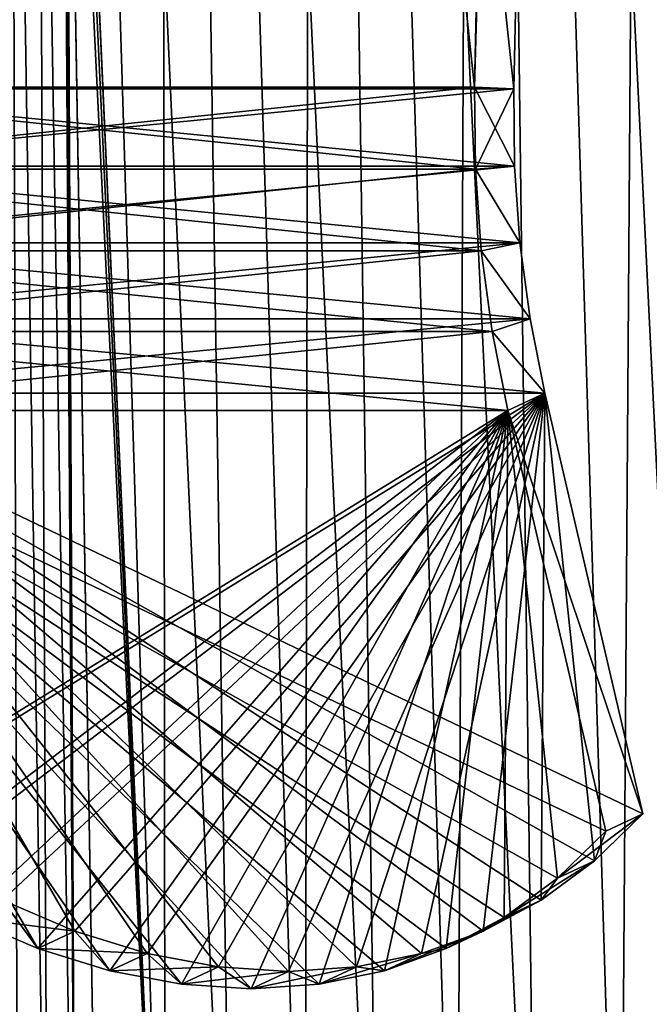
# Model space of a CAD drawing. Header units: millimetres. Extents: x -30 to 30, y -182 to 40.
# Tile 33 of 196: x -19.65 to -13.96, y -27.78 to -18.88. Entities that reach past the tile are written whole.
import ezdxf

# ---------------------------------------------------------------- set-up
doc = ezdxf.new("R2010")
doc.units = ezdxf.units.MM
doc.header["$LTSCALE"] = 65.185185
for name, color, linetype in [('12', 7, 'CONTINUOUS'), ('14', 7, 'CONTINUOUS'), ('155', 7, 'CONTINUOUS'), ('163', 7, 'CONTINUOUS'), ('164', 7, 'CONTINUOUS'), ('165', 7, 'CONTINUOUS'), ('166', 7, 'CONTINUOUS'), ('167', 7, 'CONTINUOUS'), ('168', 7, 'CONTINUOUS'), ('173', 7, 'CONTINUOUS'), ('175', 7, 'CONTINUOUS'), ('184', 7, 'CONTINUOUS'), ('185', 7, 'CONTINUOUS'), ('186', 7, 'CONTINUOUS'), ('187', 7, 'CONTINUOUS'), ('188', 7, 'CONTINUOUS'), ('189', 7, 'CONTINUOUS'), ('194', 7, 'CONTINUOUS'), ('2', 7, 'CONTINUOUS')]:
    doc.layers.add(name, color=color, linetype=linetype)

msp = doc.modelspace()

# ---------------------------------------------------------------- linework, layer by layer
at = {"layer": '12', "linetype": 'Continuous'}
for points in [[(-19.6696, -32, -13.4795), (-19.7279, -10.9988, -14.1515), (-19.3964, -32, -13.6841), (-19.6696, -32, -13.4795)], [(-19.7279, -10.9988, -14.1515), (-19.4924, -10.9998, -14.3752), (-19.3964, -32, -13.6841), (-19.7279, -10.9988, -14.1515)], [(-19.3964, -32, -13.6841), (-19.4924, -10.9998, -14.3752), (-19.1476, -32, -13.919), (-19.3964, -32, -13.6841)], [(-19.4924, -10.9998, -14.3752), (-19.2815, -11.0714, -14.6211), (-19.1476, -32, -13.919), (-19.4924, -10.9998, -14.3752)], [(-19.2815, -11.0714, -14.6211), (-19.2354, -13.7904, -14.564), (-19.1476, -32, -13.919), (-19.2815, -11.0714, -14.6211)], [(-19.2354, -13.7904, -14.564), (-18.9275, -32, -14.1803), (-19.1476, -32, -13.919), (-19.2354, -13.7904, -14.564)]]:
    msp.add_3dface(points, dxfattribs=at)
at = {"layer": '14', "linetype": 'Continuous'}
for points in [[(-19.4925, -10.9998, 14.375), (-19.7281, -10.9988, 14.1514), (-19.3964, -32, 13.6841), (-19.4925, -10.9998, 14.375)], [(-19.3964, -32, 13.6841), (-19.7281, -10.9988, 14.1514), (-19.6696, -32, 13.4795), (-19.3964, -32, 13.6841)], [(-19.1476, -32, 13.919), (-19.4925, -10.9998, 14.375), (-19.3964, -32, 13.6841), (-19.1476, -32, 13.919)], [(-19.282, -11.0418, 14.6217), (-19.4925, -10.9998, 14.375), (-19.1476, -32, 13.919), (-19.282, -11.0418, 14.6217)], [(-19.259, -12.3974, 14.5933), (-19.282, -11.0418, 14.6217), (-19.1476, -32, 13.919), (-19.259, -12.3974, 14.5933)], [(-18.9275, -32, 14.1803), (-19.259, -12.3974, 14.5933), (-19.1476, -32, 13.919), (-18.9275, -32, 14.1803)]]:
    msp.add_3dface(points, dxfattribs=at)
at = {"layer": '155', "linetype": 'Continuous'}
for points in [[(-15.5432, -19.4924, 22.6142), (-14.0001, 35.5611, 21.0711), (-14.3534, 35.5763, 21.4245), (-15.5432, -19.4924, 22.6142)], [(-15.1898, -19.5077, 22.2608), (-14.0001, 35.5611, 21.0711), (-15.5432, -19.4924, 22.6142), (-15.1898, -19.5077, 22.2608)], [(-15.5363, -20.2339, 22.6074), (-15.1898, -19.5077, 22.2608), (-15.5432, -19.4924, 22.6142), (-15.5363, -20.2339, 22.6074)], [(-15.1833, -20.2056, 22.2544), (-15.1898, -19.5077, 22.2608), (-15.5363, -20.2339, 22.6074), (-15.1833, -20.2056, 22.2544)], [(-15.1339, -20.9, 22.2049), (-15.1833, -20.2056, 22.2544), (-15.5363, -20.2339, 22.6074), (-15.1339, -20.9, 22.2049)], [(-15.4838, -20.9717, 22.5548), (-15.1339, -20.9, 22.2049), (-15.5363, -20.2339, 22.6074), (-15.4838, -20.9717, 22.5548)], [(-15.0418, -21.5856, 22.1129), (-15.1339, -20.9, 22.2049), (-15.4838, -20.9717, 22.5548), (-15.0418, -21.5856, 22.1129)], [(-15.386, -21.7002, 22.457), (-15.0418, -21.5856, 22.1129), (-15.4838, -20.9717, 22.5548), (-15.386, -21.7002, 22.457)], [(-14.9079, -22.2573, 21.9789), (-15.0418, -21.5856, 22.1129), (-15.386, -21.7002, 22.457), (-14.9079, -22.2573, 21.9789)], [(-15.2436, -22.4139, 22.3147), (-14.9079, -22.2573, 21.9789), (-15.386, -21.7002, 22.457), (-15.2436, -22.4139, 22.3147)], [(-14.0221, -26.0561, 21.0932), (-14.9079, -22.2573, 21.9789), (-15.2436, -22.4139, 22.3147), (-14.0221, -26.0561, 21.0932)], [(-14.3579, -26.2127, 21.4289), (-14.0221, -26.0561, 21.0932), (-15.2436, -22.4139, 22.3147), (-14.3579, -26.2127, 21.4289)]]:
    msp.add_3dface(points, dxfattribs=at)
at = {"layer": '163', "linetype": 'Continuous'}
for points in [[(-21.4245, 35.5763, 14.3534), (-22.6142, -19.4924, 15.5432), (-14.3534, 35.5763, 21.4245), (-21.4245, 35.5763, 14.3534)], [(-22.6142, -19.4924, 15.5432), (-15.5432, -19.4924, 22.6142), (-14.3534, 35.5763, 21.4245), (-22.6142, -19.4924, 15.5432)]]:
    msp.add_3dface(points, dxfattribs=at)
at = {"layer": '164', "linetype": 'Continuous'}
for points in [[(-22.6142, -19.4924, 15.5432), (-22.6074, -20.2339, 15.5363), (-15.5432, -19.4924, 22.6142), (-22.6142, -19.4924, 15.5432)], [(-22.6074, -20.2339, 15.5363), (-15.5363, -20.2339, 22.6074), (-15.5432, -19.4924, 22.6142), (-22.6074, -20.2339, 15.5363)], [(-22.6074, -20.2339, 15.5363), (-22.5548, -20.9717, 15.4838), (-15.5363, -20.2339, 22.6074), (-22.6074, -20.2339, 15.5363)], [(-22.5548, -20.9717, 15.4838), (-15.4838, -20.9717, 22.5548), (-15.5363, -20.2339, 22.6074), (-22.5548, -20.9717, 15.4838)], [(-22.5548, -20.9717, 15.4838), (-22.457, -21.7002, 15.386), (-15.4838, -20.9717, 22.5548), (-22.5548, -20.9717, 15.4838)], [(-22.457, -21.7002, 15.386), (-15.386, -21.7002, 22.457), (-15.4838, -20.9717, 22.5548), (-22.457, -21.7002, 15.386)], [(-22.457, -21.7002, 15.386), (-22.3147, -22.4139, 15.2436), (-15.386, -21.7002, 22.457), (-22.457, -21.7002, 15.386)], [(-22.3147, -22.4139, 15.2436), (-15.2436, -22.4139, 22.3147), (-15.386, -21.7002, 22.457), (-22.3147, -22.4139, 15.2436)]]:
    msp.add_3dface(points, dxfattribs=at)
at = {"layer": '165', "linetype": 'Continuous'}
for points in [[(-19.4917, -27.2734, 15.8005), (-22.3147, -22.4139, 15.2436), (-20.1449, -26.994, 15.2776), (-19.4917, -27.2734, 15.8005)], [(-18.8393, -27.4749, 16.3589), (-22.3147, -22.4139, 15.2436), (-19.4917, -27.2734, 15.8005), (-18.8393, -27.4749, 16.3589)], [(-18.1937, -27.5966, 16.9477), (-22.3147, -22.4139, 15.2436), (-18.8393, -27.4749, 16.3589), (-18.1937, -27.5966, 16.9477)], [(-17.5612, -27.6372, 17.5612), (-22.3147, -22.4139, 15.2436), (-18.1937, -27.5966, 16.9477), (-17.5612, -27.6372, 17.5612)], [(-16.9477, -27.5966, 18.1937), (-22.3147, -22.4139, 15.2436), (-17.5612, -27.6372, 17.5612), (-16.9477, -27.5966, 18.1937)], [(-16.3589, -27.4749, 18.8393), (-22.3147, -22.4139, 15.2436), (-16.9477, -27.5966, 18.1937), (-16.3589, -27.4749, 18.8393)], [(-15.8005, -27.2734, 19.4917), (-22.3147, -22.4139, 15.2436), (-16.3589, -27.4749, 18.8393), (-15.8005, -27.2734, 19.4917)], [(-22.3147, -22.4139, 15.2436), (-14.3579, -26.2127, 21.4289), (-15.2436, -22.4139, 22.3147), (-22.3147, -22.4139, 15.2436)], [(-15.2776, -26.994, 20.1449), (-22.3147, -22.4139, 15.2436), (-15.8005, -27.2734, 19.4917), (-15.2776, -26.994, 20.1449)], [(-14.3579, -26.2127, 21.4289), (-22.3147, -22.4139, 15.2436), (-14.7952, -26.6393, 20.7926), (-14.3579, -26.2127, 21.4289)], [(-14.7952, -26.6393, 20.7926), (-22.3147, -22.4139, 15.2436), (-15.2776, -26.994, 20.1449), (-14.7952, -26.6393, 20.7926)]]:
    msp.add_3dface(points, dxfattribs=at)
at = {"layer": '166', "linetype": 'Continuous'}
for points in [[(-21.0932, -26.0561, 14.0221), (-21.9789, -22.2573, 14.9079), (-14.9079, -22.2573, 21.9789), (-21.0932, -26.0561, 14.0221)], [(-21.0932, -26.0561, 14.0221), (-14.9079, -22.2573, 21.9789), (-20.4569, -26.4828, 14.4594), (-21.0932, -26.0561, 14.0221)], [(-20.4569, -26.4828, 14.4594), (-14.9079, -22.2573, 21.9789), (-19.8091, -26.8374, 14.9418), (-20.4569, -26.4828, 14.4594)], [(-19.8091, -26.8374, 14.9418), (-14.9079, -22.2573, 21.9789), (-19.1559, -27.1169, 15.4647), (-19.8091, -26.8374, 14.9418)], [(-19.1559, -27.1169, 15.4647), (-14.9079, -22.2573, 21.9789), (-18.5035, -27.3183, 16.0231), (-19.1559, -27.1169, 15.4647)], [(-18.5035, -27.3183, 16.0231), (-14.9079, -22.2573, 21.9789), (-17.858, -27.44, 16.612), (-18.5035, -27.3183, 16.0231)], [(-17.858, -27.44, 16.612), (-14.9079, -22.2573, 21.9789), (-17.2255, -27.4807, 17.2255), (-17.858, -27.44, 16.612)], [(-17.2255, -27.4807, 17.2255), (-14.9079, -22.2573, 21.9789), (-16.612, -27.44, 17.858), (-17.2255, -27.4807, 17.2255)], [(-16.612, -27.44, 17.858), (-14.9079, -22.2573, 21.9789), (-16.0231, -27.3183, 18.5035), (-16.612, -27.44, 17.858)], [(-16.0231, -27.3183, 18.5035), (-14.9079, -22.2573, 21.9789), (-15.4647, -27.1169, 19.1559), (-16.0231, -27.3183, 18.5035)], [(-15.4647, -27.1169, 19.1559), (-14.9079, -22.2573, 21.9789), (-14.9418, -26.8374, 19.8091), (-15.4647, -27.1169, 19.1559)], [(-14.9418, -26.8374, 19.8091), (-14.9079, -22.2573, 21.9789), (-14.4594, -26.4828, 20.4569), (-14.9418, -26.8374, 19.8091)], [(-14.9079, -22.2573, 21.9789), (-14.0221, -26.0561, 21.0932), (-14.4594, -26.4828, 20.4569), (-14.9079, -22.2573, 21.9789)]]:
    msp.add_3dface(points, dxfattribs=at)
at = {"layer": '167', "linetype": 'Continuous'}
for points in [[(-22.2608, -19.5077, 15.1898), (-15.1898, -19.5077, 22.2608), (-15.1833, -20.2056, 22.2544), (-22.2608, -19.5077, 15.1898)], [(-22.2544, -20.2056, 15.1833), (-22.2608, -19.5077, 15.1898), (-15.1833, -20.2056, 22.2544), (-22.2544, -20.2056, 15.1833)], [(-22.2544, -20.2056, 15.1833), (-15.1833, -20.2056, 22.2544), (-15.1339, -20.9, 22.2049), (-22.2544, -20.2056, 15.1833)], [(-22.2049, -20.9, 15.1339), (-22.2544, -20.2056, 15.1833), (-15.1339, -20.9, 22.2049), (-22.2049, -20.9, 15.1339)], [(-22.2049, -20.9, 15.1339), (-15.1339, -20.9, 22.2049), (-15.0418, -21.5856, 22.1129), (-22.2049, -20.9, 15.1339)], [(-22.1129, -21.5856, 15.0418), (-22.2049, -20.9, 15.1339), (-15.0418, -21.5856, 22.1129), (-22.1129, -21.5856, 15.0418)], [(-21.9789, -22.2573, 14.9079), (-22.1129, -21.5856, 15.0418), (-14.9079, -22.2573, 21.9789), (-21.9789, -22.2573, 14.9079)], [(-22.1129, -21.5856, 15.0418), (-15.0418, -21.5856, 22.1129), (-14.9079, -22.2573, 21.9789), (-22.1129, -21.5856, 15.0418)]]:
    msp.add_3dface(points, dxfattribs=at)
at = {"layer": '168', "linetype": 'Continuous'}
for points in [[(-22.2608, -19.5077, 15.1898), (-21.0711, 35.5611, 14.0001), (-15.1898, -19.5077, 22.2608), (-22.2608, -19.5077, 15.1898)], [(-21.0711, 35.5611, 14.0001), (-14.0001, 35.5611, 21.0711), (-15.1898, -19.5077, 22.2608), (-21.0711, 35.5611, 14.0001)]]:
    msp.add_3dface(points, dxfattribs=at)
at = {"layer": '173', "linetype": 'Continuous'}
for points in [[(-14.0221, -26.0561, 21.0932), (-14.3579, -26.2127, 21.4289), (-14.7952, -26.6393, 20.7926), (-14.0221, -26.0561, 21.0932)], [(-14.0221, -26.0561, 21.0932), (-14.7952, -26.6393, 20.7926), (-14.4594, -26.4828, 20.4569), (-14.0221, -26.0561, 21.0932)], [(-15.2776, -26.994, 20.1449), (-14.9418, -26.8374, 19.8091), (-14.4594, -26.4828, 20.4569), (-15.2776, -26.994, 20.1449)], [(-14.7952, -26.6393, 20.7926), (-15.2776, -26.994, 20.1449), (-14.4594, -26.4828, 20.4569), (-14.7952, -26.6393, 20.7926)], [(-20.1449, -26.994, 15.2776), (-19.8091, -26.8374, 14.9418), (-19.1559, -27.1169, 15.4647), (-20.1449, -26.994, 15.2776)], [(-15.8005, -27.2734, 19.4917), (-15.4647, -27.1169, 19.1559), (-14.9418, -26.8374, 19.8091), (-15.8005, -27.2734, 19.4917)], [(-15.2776, -26.994, 20.1449), (-15.8005, -27.2734, 19.4917), (-14.9418, -26.8374, 19.8091), (-15.2776, -26.994, 20.1449)], [(-19.4917, -27.2734, 15.8005), (-20.1449, -26.994, 15.2776), (-19.1559, -27.1169, 15.4647), (-19.4917, -27.2734, 15.8005)], [(-19.4917, -27.2734, 15.8005), (-19.1559, -27.1169, 15.4647), (-18.5035, -27.3183, 16.0231), (-19.4917, -27.2734, 15.8005)], [(-16.3589, -27.4749, 18.8393), (-16.0231, -27.3183, 18.5035), (-15.4647, -27.1169, 19.1559), (-16.3589, -27.4749, 18.8393)], [(-15.8005, -27.2734, 19.4917), (-16.3589, -27.4749, 18.8393), (-15.4647, -27.1169, 19.1559), (-15.8005, -27.2734, 19.4917)], [(-18.8393, -27.4749, 16.3589), (-19.4917, -27.2734, 15.8005), (-18.5035, -27.3183, 16.0231), (-18.8393, -27.4749, 16.3589)], [(-18.8393, -27.4749, 16.3589), (-18.5035, -27.3183, 16.0231), (-17.858, -27.44, 16.612), (-18.8393, -27.4749, 16.3589)], [(-16.3589, -27.4749, 18.8393), (-16.9477, -27.5966, 18.1937), (-16.0231, -27.3183, 18.5035), (-16.3589, -27.4749, 18.8393)], [(-16.9477, -27.5966, 18.1937), (-16.612, -27.44, 17.858), (-16.0231, -27.3183, 18.5035), (-16.9477, -27.5966, 18.1937)], [(-18.1937, -27.5966, 16.9477), (-18.8393, -27.4749, 16.3589), (-17.858, -27.44, 16.612), (-18.1937, -27.5966, 16.9477)], [(-18.1937, -27.5966, 16.9477), (-17.858, -27.44, 16.612), (-17.2255, -27.4807, 17.2255), (-18.1937, -27.5966, 16.9477)], [(-17.5612, -27.6372, 17.5612), (-18.1937, -27.5966, 16.9477), (-17.2255, -27.4807, 17.2255), (-17.5612, -27.6372, 17.5612)], [(-16.9477, -27.5966, 18.1937), (-17.5612, -27.6372, 17.5612), (-16.612, -27.44, 17.858), (-16.9477, -27.5966, 18.1937)], [(-17.5612, -27.6372, 17.5612), (-17.2255, -27.4807, 17.2255), (-16.612, -27.44, 17.858), (-17.5612, -27.6372, 17.5612)]]:
    msp.add_3dface(points, dxfattribs=at)
at = {"layer": '175', "linetype": 'Continuous'}
for points in [[(-15.5432, -19.4924, -22.6142), (-14.3534, 35.5763, -21.4245), (-14.0001, 35.5611, -21.0711), (-15.5432, -19.4924, -22.6142)], [(-15.1898, -19.5077, -22.2608), (-15.5432, -19.4924, -22.6142), (-14.0001, 35.5611, -21.0711), (-15.1898, -19.5077, -22.2608)], [(-15.1833, -20.2056, -22.2544), (-15.5432, -19.4924, -22.6142), (-15.1898, -19.5077, -22.2608), (-15.1833, -20.2056, -22.2544)], [(-15.5363, -20.2339, -22.6074), (-15.5432, -19.4924, -22.6142), (-15.1833, -20.2056, -22.2544), (-15.5363, -20.2339, -22.6074)], [(-15.1339, -20.9, -22.2049), (-15.5363, -20.2339, -22.6074), (-15.1833, -20.2056, -22.2544), (-15.1339, -20.9, -22.2049)], [(-15.4838, -20.9717, -22.5548), (-15.5363, -20.2339, -22.6074), (-15.1339, -20.9, -22.2049), (-15.4838, -20.9717, -22.5548)], [(-15.0418, -21.5856, -22.1129), (-15.4838, -20.9717, -22.5548), (-15.1339, -20.9, -22.2049), (-15.0418, -21.5856, -22.1129)], [(-15.386, -21.7002, -22.457), (-15.4838, -20.9717, -22.5548), (-15.0418, -21.5856, -22.1129), (-15.386, -21.7002, -22.457)], [(-14.9079, -22.2573, -21.9789), (-15.386, -21.7002, -22.457), (-15.0418, -21.5856, -22.1129), (-14.9079, -22.2573, -21.9789)], [(-15.2436, -22.4139, -22.3147), (-15.386, -21.7002, -22.457), (-14.9079, -22.2573, -21.9789), (-15.2436, -22.4139, -22.3147)], [(-14.0221, -26.0561, -21.0932), (-15.2436, -22.4139, -22.3147), (-14.9079, -22.2573, -21.9789), (-14.0221, -26.0561, -21.0932)], [(-14.3579, -26.2127, -21.4289), (-15.2436, -22.4139, -22.3147), (-14.0221, -26.0561, -21.0932), (-14.3579, -26.2127, -21.4289)]]:
    msp.add_3dface(points, dxfattribs=at)
at = {"layer": '184', "linetype": 'Continuous'}
for points in [[(-15.5432, -19.4924, -22.6142), (-22.6142, -19.4924, -15.5432), (-21.4245, 35.5763, -14.3534), (-15.5432, -19.4924, -22.6142)], [(-14.3534, 35.5763, -21.4245), (-15.5432, -19.4924, -22.6142), (-21.4245, 35.5763, -14.3534), (-14.3534, 35.5763, -21.4245)]]:
    msp.add_3dface(points, dxfattribs=at)
at = {"layer": '185', "linetype": 'Continuous'}
for points in [[(-15.5363, -20.2339, -22.6074), (-22.6074, -20.2339, -15.5363), (-22.6142, -19.4924, -15.5432), (-15.5363, -20.2339, -22.6074)], [(-15.5432, -19.4924, -22.6142), (-15.5363, -20.2339, -22.6074), (-22.6142, -19.4924, -15.5432), (-15.5432, -19.4924, -22.6142)], [(-15.4838, -20.9717, -22.5548), (-22.5548, -20.9717, -15.4838), (-22.6074, -20.2339, -15.5363), (-15.4838, -20.9717, -22.5548)], [(-15.5363, -20.2339, -22.6074), (-15.4838, -20.9717, -22.5548), (-22.6074, -20.2339, -15.5363), (-15.5363, -20.2339, -22.6074)], [(-15.386, -21.7002, -22.457), (-22.457, -21.7002, -15.386), (-22.5548, -20.9717, -15.4838), (-15.386, -21.7002, -22.457)], [(-15.4838, -20.9717, -22.5548), (-15.386, -21.7002, -22.457), (-22.5548, -20.9717, -15.4838), (-15.4838, -20.9717, -22.5548)], [(-15.2436, -22.4139, -22.3147), (-22.3147, -22.4139, -15.2436), (-22.457, -21.7002, -15.386), (-15.2436, -22.4139, -22.3147)], [(-15.386, -21.7002, -22.457), (-15.2436, -22.4139, -22.3147), (-22.457, -21.7002, -15.386), (-15.386, -21.7002, -22.457)]]:
    msp.add_3dface(points, dxfattribs=at)
at = {"layer": '186', "linetype": 'Continuous'}
for points in [[(-15.2436, -22.4139, -22.3147), (-21.4289, -26.2127, -14.3579), (-22.3147, -22.4139, -15.2436), (-15.2436, -22.4139, -22.3147)], [(-21.4289, -26.2127, -14.3579), (-15.2436, -22.4139, -22.3147), (-20.7926, -26.6393, -14.7952), (-21.4289, -26.2127, -14.3579)], [(-20.7926, -26.6393, -14.7952), (-15.2436, -22.4139, -22.3147), (-20.1449, -26.994, -15.2776), (-20.7926, -26.6393, -14.7952)], [(-20.1449, -26.994, -15.2776), (-15.2436, -22.4139, -22.3147), (-19.4917, -27.2734, -15.8005), (-20.1449, -26.994, -15.2776)], [(-19.4917, -27.2734, -15.8005), (-15.2436, -22.4139, -22.3147), (-18.8393, -27.4749, -16.3589), (-19.4917, -27.2734, -15.8005)], [(-18.8393, -27.4749, -16.3589), (-15.2436, -22.4139, -22.3147), (-18.1937, -27.5966, -16.9477), (-18.8393, -27.4749, -16.3589)], [(-18.1937, -27.5966, -16.9477), (-15.2436, -22.4139, -22.3147), (-17.5612, -27.6372, -17.5612), (-18.1937, -27.5966, -16.9477)], [(-17.5612, -27.6372, -17.5612), (-15.2436, -22.4139, -22.3147), (-16.9477, -27.5966, -18.1937), (-17.5612, -27.6372, -17.5612)], [(-16.9477, -27.5966, -18.1937), (-15.2436, -22.4139, -22.3147), (-16.3589, -27.4749, -18.8393), (-16.9477, -27.5966, -18.1937)], [(-16.3589, -27.4749, -18.8393), (-15.2436, -22.4139, -22.3147), (-15.8005, -27.2734, -19.4917), (-16.3589, -27.4749, -18.8393)], [(-15.8005, -27.2734, -19.4917), (-15.2436, -22.4139, -22.3147), (-15.2776, -26.994, -20.1449), (-15.8005, -27.2734, -19.4917)], [(-15.2776, -26.994, -20.1449), (-15.2436, -22.4139, -22.3147), (-14.7952, -26.6393, -20.7926), (-15.2776, -26.994, -20.1449)], [(-15.2436, -22.4139, -22.3147), (-14.3579, -26.2127, -21.4289), (-14.7952, -26.6393, -20.7926), (-15.2436, -22.4139, -22.3147)]]:
    msp.add_3dface(points, dxfattribs=at)
at = {"layer": '187', "linetype": 'Continuous'}
for points in [[(-16.0231, -27.3183, -18.5035), (-21.9789, -22.2573, -14.9079), (-16.612, -27.44, -17.858), (-16.0231, -27.3183, -18.5035)], [(-15.4647, -27.1169, -19.1559), (-21.9789, -22.2573, -14.9079), (-16.0231, -27.3183, -18.5035), (-15.4647, -27.1169, -19.1559)], [(-14.0221, -26.0561, -21.0932), (-14.9079, -22.2573, -21.9789), (-21.9789, -22.2573, -14.9079), (-14.0221, -26.0561, -21.0932)], [(-14.0221, -26.0561, -21.0932), (-21.9789, -22.2573, -14.9079), (-14.4594, -26.4828, -20.4569), (-14.0221, -26.0561, -21.0932)], [(-16.612, -27.44, -17.858), (-21.9789, -22.2573, -14.9079), (-17.2255, -27.4807, -17.2255), (-16.612, -27.44, -17.858)], [(-14.9418, -26.8374, -19.8091), (-21.9789, -22.2573, -14.9079), (-15.4647, -27.1169, -19.1559), (-14.9418, -26.8374, -19.8091)], [(-17.2255, -27.4807, -17.2255), (-21.9789, -22.2573, -14.9079), (-17.858, -27.44, -16.612), (-17.2255, -27.4807, -17.2255)], [(-14.4594, -26.4828, -20.4569), (-21.9789, -22.2573, -14.9079), (-14.9418, -26.8374, -19.8091), (-14.4594, -26.4828, -20.4569)], [(-19.1559, -27.1169, -15.4647), (-21.9789, -22.2573, -14.9079), (-19.8091, -26.8374, -14.9418), (-19.1559, -27.1169, -15.4647)], [(-18.5035, -27.3183, -16.0231), (-21.9789, -22.2573, -14.9079), (-19.1559, -27.1169, -15.4647), (-18.5035, -27.3183, -16.0231)], [(-17.858, -27.44, -16.612), (-21.9789, -22.2573, -14.9079), (-18.5035, -27.3183, -16.0231), (-17.858, -27.44, -16.612)]]:
    msp.add_3dface(points, dxfattribs=at)
at = {"layer": '188', "linetype": 'Continuous'}
for points in [[(-15.1898, -19.5077, -22.2608), (-22.2608, -19.5077, -15.1898), (-22.2544, -20.2056, -15.1833), (-15.1898, -19.5077, -22.2608)], [(-15.1833, -20.2056, -22.2544), (-15.1898, -19.5077, -22.2608), (-22.2544, -20.2056, -15.1833), (-15.1833, -20.2056, -22.2544)], [(-15.1833, -20.2056, -22.2544), (-22.2544, -20.2056, -15.1833), (-22.2049, -20.9, -15.1339), (-15.1833, -20.2056, -22.2544)], [(-15.1339, -20.9, -22.2049), (-15.1833, -20.2056, -22.2544), (-22.2049, -20.9, -15.1339), (-15.1339, -20.9, -22.2049)], [(-15.1339, -20.9, -22.2049), (-22.2049, -20.9, -15.1339), (-22.1129, -21.5856, -15.0418), (-15.1339, -20.9, -22.2049)], [(-15.0418, -21.5856, -22.1129), (-15.1339, -20.9, -22.2049), (-22.1129, -21.5856, -15.0418), (-15.0418, -21.5856, -22.1129)], [(-15.0418, -21.5856, -22.1129), (-22.1129, -21.5856, -15.0418), (-21.9789, -22.2573, -14.9079), (-15.0418, -21.5856, -22.1129)], [(-14.9079, -22.2573, -21.9789), (-15.0418, -21.5856, -22.1129), (-21.9789, -22.2573, -14.9079), (-14.9079, -22.2573, -21.9789)]]:
    msp.add_3dface(points, dxfattribs=at)
at = {"layer": '189', "linetype": 'Continuous'}
for points in [[(-15.1898, -19.5077, -22.2608), (-14.0001, 35.5611, -21.0711), (-22.2608, -19.5077, -15.1898), (-15.1898, -19.5077, -22.2608)], [(-14.0001, 35.5611, -21.0711), (-21.0711, 35.5611, -14.0001), (-22.2608, -19.5077, -15.1898), (-14.0001, 35.5611, -21.0711)]]:
    msp.add_3dface(points, dxfattribs=at)
at = {"layer": '194', "linetype": 'Continuous'}
for points in [[(-14.3579, -26.2127, -21.4289), (-14.0221, -26.0561, -21.0932), (-14.4594, -26.4828, -20.4569), (-14.3579, -26.2127, -21.4289)], [(-14.7952, -26.6393, -20.7926), (-14.3579, -26.2127, -21.4289), (-14.4594, -26.4828, -20.4569), (-14.7952, -26.6393, -20.7926)], [(-14.7952, -26.6393, -20.7926), (-14.4594, -26.4828, -20.4569), (-14.9418, -26.8374, -19.8091), (-14.7952, -26.6393, -20.7926)], [(-15.2776, -26.994, -20.1449), (-14.7952, -26.6393, -20.7926), (-14.9418, -26.8374, -19.8091), (-15.2776, -26.994, -20.1449)], [(-20.1449, -26.994, -15.2776), (-19.4917, -27.2734, -15.8005), (-19.8091, -26.8374, -14.9418), (-20.1449, -26.994, -15.2776)], [(-19.4917, -27.2734, -15.8005), (-19.1559, -27.1169, -15.4647), (-19.8091, -26.8374, -14.9418), (-19.4917, -27.2734, -15.8005)], [(-15.2776, -26.994, -20.1449), (-14.9418, -26.8374, -19.8091), (-15.4647, -27.1169, -19.1559), (-15.2776, -26.994, -20.1449)], [(-15.8005, -27.2734, -19.4917), (-15.2776, -26.994, -20.1449), (-15.4647, -27.1169, -19.1559), (-15.8005, -27.2734, -19.4917)], [(-19.4917, -27.2734, -15.8005), (-18.8393, -27.4749, -16.3589), (-19.1559, -27.1169, -15.4647), (-19.4917, -27.2734, -15.8005)], [(-18.8393, -27.4749, -16.3589), (-18.5035, -27.3183, -16.0231), (-19.1559, -27.1169, -15.4647), (-18.8393, -27.4749, -16.3589)], [(-15.8005, -27.2734, -19.4917), (-15.4647, -27.1169, -19.1559), (-16.0231, -27.3183, -18.5035), (-15.8005, -27.2734, -19.4917)], [(-16.3589, -27.4749, -18.8393), (-15.8005, -27.2734, -19.4917), (-16.0231, -27.3183, -18.5035), (-16.3589, -27.4749, -18.8393)], [(-18.8393, -27.4749, -16.3589), (-18.1937, -27.5966, -16.9477), (-18.5035, -27.3183, -16.0231), (-18.8393, -27.4749, -16.3589)], [(-18.1937, -27.5966, -16.9477), (-17.858, -27.44, -16.612), (-18.5035, -27.3183, -16.0231), (-18.1937, -27.5966, -16.9477)], [(-16.3589, -27.4749, -18.8393), (-16.0231, -27.3183, -18.5035), (-16.612, -27.44, -17.858), (-16.3589, -27.4749, -18.8393)], [(-18.1937, -27.5966, -16.9477), (-17.5612, -27.6372, -17.5612), (-17.858, -27.44, -16.612), (-18.1937, -27.5966, -16.9477)], [(-17.5612, -27.6372, -17.5612), (-17.2255, -27.4807, -17.2255), (-17.858, -27.44, -16.612), (-17.5612, -27.6372, -17.5612)], [(-17.5612, -27.6372, -17.5612), (-16.9477, -27.5966, -18.1937), (-17.2255, -27.4807, -17.2255), (-17.5612, -27.6372, -17.5612)], [(-16.9477, -27.5966, -18.1937), (-16.612, -27.44, -17.858), (-17.2255, -27.4807, -17.2255), (-16.9477, -27.5966, -18.1937)], [(-16.9477, -27.5966, -18.1937), (-16.3589, -27.4749, -18.8393), (-16.612, -27.44, -17.858), (-16.9477, -27.5966, -18.1937)]]:
    msp.add_3dface(points, dxfattribs=at)
at = {"layer": '2', "linetype": 'Continuous'}
for points in [[(-18.378, 10, 16.5774), (-19.6395, 10, 15.0617), (-17.7231, -32, 15.6596), (-18.378, 10, 16.5774)], [(-19.6395, 10, 15.0617), (-19.282, -11.0418, 14.6217), (-18.3402, -32, 14.9321), (-19.6395, 10, 15.0617)], [(-17.7231, -32, 15.6596), (-19.6395, 10, 15.0617), (-18.3402, -32, 14.9321), (-17.7231, -32, 15.6596)], [(-19.2815, -11.0714, -14.6211), (-19.6395, 10, -15.0617), (-18.3402, -32, -14.9321), (-19.2815, -11.0714, -14.6211)], [(-19.6395, 10, -15.0617), (-18.378, 10, -16.5774), (-18.3402, -32, -14.9321), (-19.6395, 10, -15.0617)], [(-18.3402, -32, -14.9321), (-18.378, 10, -16.5774), (-17.7231, -32, -15.6596), (-18.3402, -32, -14.9321)], [(-17.7231, -32, -15.6596), (-18.378, 10, -16.5774), (-17.0772, -32, -16.3616), (-17.7231, -32, -15.6596)], [(-18.378, 10, -16.5774), (-16.9998, 10, -17.988), (-17.0772, -32, -16.3616), (-18.378, 10, -16.5774)], [(-16.9998, 10, 17.988), (-18.378, 10, 16.5774), (-16.4034, -32, 17.037), (-16.9998, 10, 17.988)], [(-16.4034, -32, 17.037), (-18.378, 10, 16.5774), (-17.0772, -32, 16.3616), (-16.4034, -32, 17.037)], [(-17.0772, -32, 16.3616), (-18.378, 10, 16.5774), (-17.7231, -32, 15.6596), (-17.0772, -32, 16.3616)], [(-17.0772, -32, -16.3616), (-16.9998, 10, -17.988), (-16.4034, -32, -17.037), (-17.0772, -32, -16.3616)], [(-16.4034, -32, -17.037), (-16.9998, 10, -17.988), (-15.703, -32, -17.6847), (-16.4034, -32, -17.037)], [(-16.9998, 10, -17.988), (-15.5137, 10, -19.2844), (-15.703, -32, -17.6847), (-16.9998, 10, -17.988)], [(-15.5137, 10, 19.2844), (-16.9998, 10, 17.988), (-14.977, -32, 18.3036), (-15.5137, 10, 19.2844)], [(-14.977, -32, 18.3036), (-16.9998, 10, 17.988), (-15.703, -32, 17.6847), (-14.977, -32, 18.3036)], [(-15.703, -32, 17.6847), (-16.9998, 10, 17.988), (-16.4034, -32, 17.037), (-15.703, -32, 17.6847)], [(-15.703, -32, -17.6847), (-15.5137, 10, -19.2844), (-14.977, -32, -18.3036), (-15.703, -32, -17.6847)], [(-15.5137, 10, -19.2844), (-13.9291, 10, -20.4583), (-14.2267, -32, -18.8927), (-15.5137, 10, -19.2844)], [(-14.977, -32, -18.3036), (-15.5137, 10, -19.2844), (-14.2267, -32, -18.8927), (-14.977, -32, -18.3036)], [(-14.2267, -32, 18.8927), (-15.5137, 10, 19.2844), (-14.977, -32, 18.3036), (-14.2267, -32, 18.8927)], [(-13.4532, -32, 19.451), (-15.5137, 10, 19.2844), (-14.2267, -32, 18.8927), (-13.4532, -32, 19.451)], [(-13.9291, 10, 20.4583), (-15.5137, 10, 19.2844), (-13.4532, -32, 19.451), (-13.9291, 10, 20.4583)], [(-14.2267, -32, -18.8927), (-13.9291, 10, -20.4583), (-13.4532, -32, -19.451), (-14.2267, -32, -18.8927)], [(-19.282, -11.0418, 14.6217), (-19.259, -12.3974, 14.5933), (-18.3402, -32, 14.9321), (-19.282, -11.0418, 14.6217)], [(-19.2354, -13.7904, -14.564), (-19.2815, -11.0714, -14.6211), (-18.3402, -32, -14.9321), (-19.2354, -13.7904, -14.564)], [(-19.259, -12.3974, 14.5933), (-18.9275, -32, 14.1803), (-18.3402, -32, 14.9321), (-19.259, -12.3974, 14.5933)], [(-18.9275, -32, -14.1803), (-19.2354, -13.7904, -14.564), (-18.3402, -32, -14.9321), (-18.9275, -32, -14.1803)]]:
    msp.add_3dface(points, dxfattribs=at)

doc.saveas('drawing.dxf')
